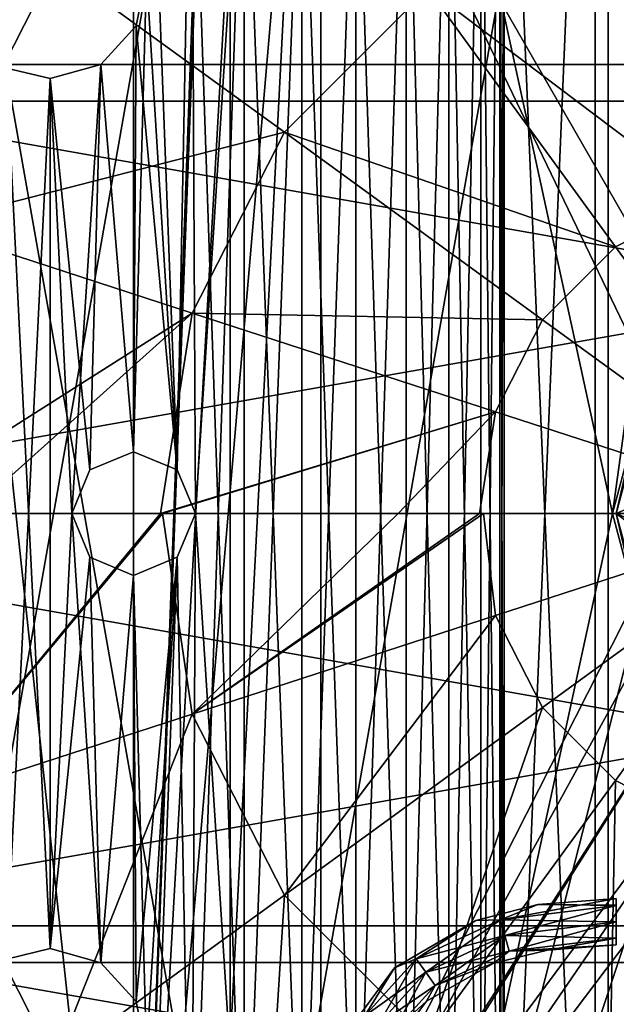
# Model space of a CAD drawing. Header units: millimetres. Extents: x -275 to 275, y -2132 to 836.
# Tile 56 of 83: x -20 to -5, y 549 to 574. Entities that reach past the tile are written whole.
import ezdxf

# ---------------------------------------------------------------- set-up
doc = ezdxf.new("R2010")
doc.units = ezdxf.units.MM
doc.header["$LTSCALE"] = 13.670324
for name, color, linetype in [('356', 7, 'CONTINUOUS'), ('359', 7, 'CONTINUOUS'), ('360', 7, 'CONTINUOUS'), ('361', 7, 'CONTINUOUS'), ('362', 7, 'CONTINUOUS'), ('363', 7, 'CONTINUOUS'), ('365', 7, 'CONTINUOUS'), ('366', 7, 'CONTINUOUS'), ('367', 7, 'CONTINUOUS'), ('380', 7, 'CONTINUOUS'), ('383', 7, 'CONTINUOUS'), ('403', 7, 'CONTINUOUS'), ('406', 7, 'CONTINUOUS'), ('409', 7, 'CONTINUOUS'), ('410', 7, 'CONTINUOUS'), ('411', 7, 'CONTINUOUS'), ('419', 7, 'CONTINUOUS'), ('425', 7, 'CONTINUOUS'), ('559', 7, 'CONTINUOUS'), ('562', 7, 'CONTINUOUS'), ('563', 7, 'CONTINUOUS'), ('566', 7, 'CONTINUOUS'), ('567', 7, 'CONTINUOUS')]:
    doc.layers.add(name, color=color, linetype=linetype)

msp = doc.modelspace()

# ---------------------------------------------------------------- linework, layer by layer
at = {"layer": '356', "linetype": 'CONTINUOUS'}
for points in [[(-26.045, 583.223, -940.478), (31.95, 572.997, -940.478), (-31.95, 572.997, -940.478), (-26.045, 583.223, -940.478)], [(26.045, 583.223, -940.478), (31.95, 572.997, -940.478), (-26.045, 583.223, -940.478), (26.045, 583.223, -940.478)], [(-31.95, 572.997, -940.478), (34, 561.368, -940.478), (-34, 561.368, -940.478), (-31.95, 572.997, -940.478)], [(31.95, 572.997, -940.478), (34, 561.368, -940.478), (-31.95, 572.997, -940.478), (31.95, 572.997, -940.478)], [(-34, 561.368, -940.478), (34, 561.368, -940.478), (31.95, 549.739, -940.478), (-34, 561.368, -940.478)], [(-31.95, 549.739, -940.478), (-34, 561.368, -940.478), (31.95, 549.739, -940.478), (-31.95, 549.739, -940.478)], [(-26.045, 539.513, -940.478), (-31.95, 549.739, -940.478), (26.045, 539.513, -940.478), (-26.045, 539.513, -940.478)], [(26.045, 539.513, -940.478), (-31.95, 549.739, -940.478), (31.95, 549.739, -940.478), (26.045, 539.513, -940.478)]]:
    msp.add_3dface(points, dxfattribs=at)
at = {"layer": '359', "linetype": 'CONTINUOUS'}
for points in [[(29.338, 572.046, -940.003), (-23.916, 581.436, -940.003), (-29.338, 572.046, -940.003), (29.338, 572.046, -940.003)], [(29.338, 572.046, -940.003), (23.916, 581.436, -940.003), (-23.916, 581.436, -940.003), (29.338, 572.046, -940.003)], [(-31.221, 561.368, -940.003), (31.221, 561.368, -940.003), (29.338, 572.046, -940.003), (-31.221, 561.368, -940.003)], [(-31.221, 561.368, -940.003), (29.338, 572.046, -940.003), (-29.338, 572.046, -940.003), (-31.221, 561.368, -940.003)], [(31.221, 561.368, -940.003), (-31.221, 561.368, -940.003), (-29.338, 550.69, -940.003), (31.221, 561.368, -940.003)], [(31.221, 561.368, -940.003), (-29.338, 550.69, -940.003), (29.338, 550.69, -940.003), (31.221, 561.368, -940.003)], [(-29.338, 550.69, -940.003), (-23.916, 541.3, -940.003), (23.916, 541.3, -940.003), (-29.338, 550.69, -940.003)], [(-29.338, 550.69, -940.003), (23.916, 541.3, -940.003), (29.338, 550.69, -940.003), (-29.338, 550.69, -940.003)]]:
    msp.add_3dface(points, dxfattribs=at)
at = {"layer": '360', "linetype": 'CONTINUOUS'}
for points in [[(-17.5, 532.789, -957.203), (-17.5, 589.947, -957.203), (-23.546, 589.429, -957.203), (-17.5, 532.789, -957.203)], [(-23.546, 533.307, -957.203), (-17.5, 532.789, -957.203), (-23.546, 589.429, -957.203), (-23.546, 533.307, -957.203)]]:
    msp.add_3dface(points, dxfattribs=at)
at = {"layer": '361', "linetype": 'CONTINUOUS'}
for points in [[(0, 598.361, -957.703), (-5.1, 561.368, -957.703), (-12.652, 596.13, -957.703), (0, 598.361, -957.703)], [(-4.417, 563.918, -957.703), (-5.1, 561.368, -957.703), (0, 598.361, -957.703), (-4.417, 563.918, -957.703)], [(-23.779, 589.706, -957.703), (-12.652, 596.13, -957.703), (-12.652, 526.605, -957.703), (-23.779, 589.706, -957.703)], [(-12.652, 596.13, -957.703), (-5.1, 561.368, -957.703), (-12.652, 526.605, -957.703), (-12.652, 596.13, -957.703)], [(-23.779, 533.029, -957.703), (-23.779, 589.706, -957.703), (-12.652, 526.605, -957.703), (-23.779, 533.029, -957.703)], [(-5.1, 561.368, -957.703), (-4.417, 558.818, -957.703), (-12.652, 526.605, -957.703), (-5.1, 561.368, -957.703)], [(-4.417, 558.818, -957.703), (-2.55, 556.951, -957.703), (-12.652, 526.605, -957.703), (-4.417, 558.818, -957.703)], [(-2.55, 556.951, -957.703), (0, 556.268, -957.703), (-12.652, 526.605, -957.703), (-2.55, 556.951, -957.703)], [(0, 556.268, -957.703), (0, 524.374, -957.703), (-12.652, 526.605, -957.703), (0, 556.268, -957.703)]]:
    msp.add_3dface(points, dxfattribs=at)
at = {"layer": '362', "linetype": 'CONTINUOUS'}
for points in [[(-5.1, 561.368, -957.703), (-4.417, 563.918, -957.703), (-5.1, 561.368, -957.203), (-5.1, 561.368, -957.703)], [(-5.1, 561.368, -957.203), (-4.417, 563.918, -957.703), (-4.417, 563.918, -957.203), (-5.1, 561.368, -957.203)]]:
    msp.add_3dface(points, dxfattribs=at)
at = {"layer": '363', "linetype": 'CONTINUOUS'}
for points in [[(-4.417, 558.818, -957.703), (-5.1, 561.368, -957.703), (-4.417, 558.818, -957.203), (-4.417, 558.818, -957.703)], [(-5.1, 561.368, -957.703), (-5.1, 561.368, -957.203), (-4.417, 558.818, -957.203), (-5.1, 561.368, -957.703)]]:
    msp.add_3dface(points, dxfattribs=at)
at = {"layer": '365', "linetype": 'CONTINUOUS'}
for points in [[(-5, 561.368, -961.203), (-5, 561.368, -957.203), (-4.33, 563.868, -957.203), (-5, 561.368, -961.203)], [(-4.33, 563.868, -961.203), (-5, 561.368, -961.203), (-4.33, 563.868, -957.203), (-4.33, 563.868, -961.203)]]:
    msp.add_3dface(points, dxfattribs=at)
at = {"layer": '366', "linetype": 'CONTINUOUS'}
for points in [[(-5, 561.368, -957.203), (-5, 561.368, -961.203), (-4.33, 558.868, -961.203), (-5, 561.368, -957.203)], [(-5, 561.368, -957.203), (-4.33, 558.868, -961.203), (-4.33, 558.868, -957.203), (-5, 561.368, -957.203)]]:
    msp.add_3dface(points, dxfattribs=at)
at = {"layer": '367', "linetype": 'CONTINUOUS'}
for points in [[(-5, 561.368, -961.203), (-4.33, 563.868, -961.203), (-2.853, 562.295, -961.203), (-5, 561.368, -961.203)], [(-2.853, 560.441, -961.203), (-5, 561.368, -961.203), (-2.853, 562.295, -961.203), (-2.853, 560.441, -961.203)], [(-4.33, 558.868, -961.203), (-5, 561.368, -961.203), (-1.763, 558.941, -961.203), (-4.33, 558.868, -961.203)], [(-1.763, 558.941, -961.203), (-5, 561.368, -961.203), (-2.853, 560.441, -961.203), (-1.763, 558.941, -961.203)]]:
    msp.add_3dface(points, dxfattribs=at)
at = {"layer": '380', "linetype": 'CONTINUOUS'}
for points in [[(-17.5, 589.947, -955.203), (-17.5, 532.789, -955.203), (-15.523, 586.863, -955.203), (-17.5, 589.947, -955.203)], [(-15.523, 586.863, -955.203), (-17.5, 532.789, -955.203), (-15.523, 585.318, -955.203), (-15.523, 586.863, -955.203)], [(-15.523, 585.318, -955.203), (-17.5, 532.789, -955.203), (-14.615, 584.068, -955.203), (-15.523, 585.318, -955.203)], [(-17.5, 532.789, -955.203), (-13.145, 583.59, -955.203), (-14.615, 584.068, -955.203), (-17.5, 532.789, -955.203)], [(-13.145, 583.59, -955.203), (-17.5, 532.789, -955.203), (-15.523, 537.418, -955.203), (-13.145, 583.59, -955.203)], [(-13.145, 583.59, -955.203), (-15.523, 537.418, -955.203), (-2.901, 562.31, -955.203), (-13.145, 583.59, -955.203)], [(13.145, 583.59, -955.203), (-13.145, 583.59, -955.203), (-1.793, 563.835, -955.203), (13.145, 583.59, -955.203)], [(-1.793, 563.835, -955.203), (-13.145, 583.59, -955.203), (-2.901, 562.31, -955.203), (-1.793, 563.835, -955.203)], [(-2.901, 562.31, -955.203), (-15.523, 537.418, -955.203), (-2.901, 560.425, -955.203), (-2.901, 562.31, -955.203)], [(-2.901, 560.425, -955.203), (-15.523, 537.418, -955.203), (-1.793, 558.9, -955.203), (-2.901, 560.425, -955.203)], [(-15.523, 537.418, -955.203), (-14.615, 538.668, -955.203), (-1.793, 558.9, -955.203), (-15.523, 537.418, -955.203)], [(-14.615, 538.668, -955.203), (0, 558.318, -955.203), (-1.793, 558.9, -955.203), (-14.615, 538.668, -955.203)], [(-13.145, 539.145, -955.203), (13.145, 539.145, -955.203), (1.793, 558.9, -955.203), (-13.145, 539.145, -955.203)], [(0, 558.318, -955.203), (-13.145, 539.145, -955.203), (1.793, 558.9, -955.203), (0, 558.318, -955.203)], [(-14.615, 538.668, -955.203), (-13.145, 539.145, -955.203), (0, 558.318, -955.203), (-14.615, 538.668, -955.203)]]:
    msp.add_3dface(points, dxfattribs=at)
at = {"layer": '383', "linetype": 'CONTINUOUS'}
for points in [[(-5, 561.368, -957.203), (-5.1, 561.368, -957.203), (-4.417, 563.918, -957.203), (-5, 561.368, -957.203)], [(-4.33, 563.868, -957.203), (-5, 561.368, -957.203), (-4.417, 563.918, -957.203), (-4.33, 563.868, -957.203)], [(-5.1, 561.368, -957.203), (-5, 561.368, -957.203), (-4.417, 558.818, -957.203), (-5.1, 561.368, -957.203)], [(-5, 561.368, -957.203), (-4.33, 558.868, -957.203), (-4.417, 558.818, -957.203), (-5, 561.368, -957.203)]]:
    msp.add_3dface(points, dxfattribs=at)
at = {"layer": '403', "linetype": 'CONTINUOUS'}
for points in [[(-17.5, 589.947, -957.203), (-17.5, 532.789, -957.203), (-17.5, 589.947, -955.203), (-17.5, 589.947, -957.203)], [(-17.5, 532.789, -957.203), (-17.5, 532.789, -955.203), (-17.5, 589.947, -955.203), (-17.5, 532.789, -957.203)]]:
    msp.add_3dface(points, dxfattribs=at)
at = {"layer": '406', "linetype": 'CONTINUOUS'}
for points in [[(-7.902, 586.361, -948.703), (-5.547, 592.31, -948.703), (-7.902, 536.375, -948.703), (-7.902, 586.361, -948.703)], [(-7.902, 536.375, -948.703), (-5.547, 592.31, -948.703), (-5.547, 530.426, -948.703), (-7.902, 536.375, -948.703)], [(-5.547, 530.426, -948.703), (-5.547, 592.31, -948.703), (-1.902, 590.986, -948.703), (-5.547, 530.426, -948.703)], [(-1.902, 589.75, -948.703), (-5.547, 530.426, -948.703), (-1.902, 590.986, -948.703), (-1.902, 589.75, -948.703)], [(-1.902, 532.986, -948.703), (-5.547, 530.426, -948.703), (-1.902, 589.75, -948.703), (-1.902, 532.986, -948.703)], [(-8.02, 584.951, -948.703), (-7.902, 586.361, -948.703), (-8.02, 537.785, -948.703), (-8.02, 584.951, -948.703)], [(-8.02, 537.785, -948.703), (-7.902, 586.361, -948.703), (-7.902, 536.375, -948.703), (-8.02, 537.785, -948.703)], [(-8.511, 583.623, -948.703), (-8.02, 584.951, -948.703), (-8.511, 539.113, -948.703), (-8.511, 583.623, -948.703)], [(-8.511, 539.113, -948.703), (-8.02, 584.951, -948.703), (-8.02, 537.785, -948.703), (-8.511, 539.113, -948.703)], [(-9.338, 582.475, -948.703), (-8.511, 583.623, -948.703), (-9.338, 540.261, -948.703), (-9.338, 582.475, -948.703)], [(-9.338, 540.261, -948.703), (-8.511, 583.623, -948.703), (-8.511, 539.113, -948.703), (-9.338, 540.261, -948.703)], [(-17.135, 582.678, -948.703), (-16.369, 562.499, -948.703), (-17.167, 575.33, -948.703), (-17.135, 582.678, -948.703)], [(-17.135, 582.678, -948.703), (-16.003, 581.686, -948.703), (-16.369, 562.499, -948.703), (-17.135, 582.678, -948.703)], [(-10.442, 581.589, -948.703), (-9.338, 582.475, -948.703), (-10.442, 541.146, -948.703), (-10.442, 581.589, -948.703)], [(-10.442, 541.146, -948.703), (-9.338, 582.475, -948.703), (-9.338, 540.261, -948.703), (-10.442, 541.146, -948.703)], [(-16.369, 562.499, -948.703), (-16.003, 581.686, -948.703), (-15.9, 561.368, -948.703), (-16.369, 562.499, -948.703)], [(-16.003, 581.686, -948.703), (-14.635, 581.056, -948.703), (-15.9, 561.368, -948.703), (-16.003, 581.686, -948.703)], [(-11.743, 581.031, -948.703), (-10.442, 581.589, -948.703), (-11.743, 541.704, -948.703), (-11.743, 581.031, -948.703)], [(-11.743, 541.704, -948.703), (-10.442, 581.589, -948.703), (-10.442, 541.146, -948.703), (-11.743, 541.704, -948.703)], [(-16.003, 541.05, -948.703), (-14.635, 581.056, -948.703), (-14.635, 541.679, -948.703), (-16.003, 541.05, -948.703)], [(-14.635, 581.056, -948.703), (-16.003, 541.05, -948.703), (-15.9, 561.368, -948.703), (-14.635, 581.056, -948.703)], [(-14.635, 581.056, -948.703), (-13.145, 580.84, -948.703), (-14.635, 541.679, -948.703), (-14.635, 581.056, -948.703)], [(-13.145, 580.84, -948.703), (-11.743, 581.031, -948.703), (-13.145, 541.895, -948.703), (-13.145, 580.84, -948.703)], [(-13.145, 541.895, -948.703), (-11.743, 581.031, -948.703), (-11.743, 541.704, -948.703), (-13.145, 541.895, -948.703)], [(-14.635, 541.679, -948.703), (-13.145, 580.84, -948.703), (-13.145, 541.895, -948.703), (-14.635, 541.679, -948.703)], [(-16.369, 562.499, -948.703), (-17.5, 562.968, -948.703), (-17.167, 575.33, -948.703), (-16.369, 562.499, -948.703)], [(-17.167, 575.33, -948.703), (-17.5, 562.968, -948.703), (-17.432, 573.999, -948.703), (-17.167, 575.33, -948.703)], [(-17.432, 573.999, -948.703), (-17.5, 562.968, -948.703), (-18.353, 573.002, -948.703), (-17.432, 573.999, -948.703)], [(-18.353, 573.002, -948.703), (-19.1, 561.368, -948.703), (-19.66, 572.634, -948.703), (-18.353, 573.002, -948.703)], [(-18.631, 562.499, -948.703), (-19.1, 561.368, -948.703), (-18.353, 573.002, -948.703), (-18.631, 562.499, -948.703)], [(-17.5, 562.968, -948.703), (-18.631, 562.499, -948.703), (-18.353, 573.002, -948.703), (-17.5, 562.968, -948.703)], [(-20.795, 572.906, -948.703), (-19.66, 572.634, -948.703), (-20.795, 549.829, -948.703), (-20.795, 572.906, -948.703)], [(-20.795, 549.829, -948.703), (-19.66, 572.634, -948.703), (-19.66, 550.102, -948.703), (-20.795, 549.829, -948.703)], [(-19.66, 572.634, -948.703), (-19.1, 561.368, -948.703), (-19.66, 550.102, -948.703), (-19.66, 572.634, -948.703)], [(-19.1, 561.368, -948.703), (-18.631, 560.236, -948.703), (-19.66, 550.102, -948.703), (-19.1, 561.368, -948.703)], [(-15.9, 561.368, -948.703), (-16.003, 541.05, -948.703), (-16.369, 560.236, -948.703), (-15.9, 561.368, -948.703)], [(-19.66, 550.102, -948.703), (-18.631, 560.236, -948.703), (-18.353, 549.734, -948.703), (-19.66, 550.102, -948.703)], [(-18.631, 560.236, -948.703), (-17.5, 559.768, -948.703), (-18.353, 549.734, -948.703), (-18.631, 560.236, -948.703)], [(-17.5, 559.768, -948.703), (-16.369, 560.236, -948.703), (-17.432, 548.737, -948.703), (-17.5, 559.768, -948.703)], [(-17.432, 548.737, -948.703), (-16.369, 560.236, -948.703), (-17.167, 547.406, -948.703), (-17.432, 548.737, -948.703)], [(-16.369, 560.236, -948.703), (-17.135, 540.058, -948.703), (-17.167, 547.406, -948.703), (-16.369, 560.236, -948.703)], [(-16.003, 541.05, -948.703), (-17.135, 540.058, -948.703), (-16.369, 560.236, -948.703), (-16.003, 541.05, -948.703)], [(-18.353, 549.734, -948.703), (-17.5, 559.768, -948.703), (-17.432, 548.737, -948.703), (-18.353, 549.734, -948.703)]]:
    msp.add_3dface(points, dxfattribs=at)
at = {"layer": '409', "linetype": 'CONTINUOUS'}
for points in [[(-7.902, 586.361, -947.203), (-5.547, 530.426, -947.203), (-5.547, 592.31, -947.203), (-7.902, 586.361, -947.203)], [(-5.547, 592.31, -947.203), (-5.547, 530.426, -947.203), (-1.902, 531.75, -947.203), (-5.547, 592.31, -947.203)], [(-1.902, 532.986, -947.203), (-5.547, 592.31, -947.203), (-1.902, 531.75, -947.203), (-1.902, 532.986, -947.203)], [(-5.547, 592.31, -947.203), (-1.902, 532.986, -947.203), (-1.902, 589.75, -947.203), (-5.547, 592.31, -947.203)], [(-8.02, 584.951, -947.203), (-7.902, 536.375, -947.203), (-7.902, 586.361, -947.203), (-8.02, 584.951, -947.203)], [(-7.902, 536.375, -947.203), (-5.547, 530.426, -947.203), (-7.902, 586.361, -947.203), (-7.902, 536.375, -947.203)], [(-8.511, 583.623, -947.203), (-8.02, 537.785, -947.203), (-8.02, 584.951, -947.203), (-8.511, 583.623, -947.203)], [(-8.02, 537.785, -947.203), (-7.902, 536.375, -947.203), (-8.02, 584.951, -947.203), (-8.02, 537.785, -947.203)], [(-9.338, 582.475, -947.203), (-8.511, 539.112, -947.203), (-8.511, 583.623, -947.203), (-9.338, 582.475, -947.203)], [(-8.511, 539.112, -947.203), (-8.02, 537.785, -947.203), (-8.511, 583.623, -947.203), (-8.511, 539.112, -947.203)], [(-16.369, 562.499, -947.203), (-17.135, 582.678, -947.203), (-17.167, 575.33, -947.203), (-16.369, 562.499, -947.203)], [(-16.003, 581.686, -947.203), (-17.135, 582.678, -947.203), (-16.369, 562.499, -947.203), (-16.003, 581.686, -947.203)], [(-10.442, 581.589, -947.203), (-9.338, 540.261, -947.203), (-9.338, 582.475, -947.203), (-10.442, 581.589, -947.203)], [(-9.338, 540.261, -947.203), (-8.511, 539.112, -947.203), (-9.338, 582.475, -947.203), (-9.338, 540.261, -947.203)], [(-15.9, 561.368, -947.203), (-16.003, 581.686, -947.203), (-16.369, 562.499, -947.203), (-15.9, 561.368, -947.203)], [(-16.003, 581.686, -947.203), (-14.635, 541.679, -947.203), (-14.635, 581.056, -947.203), (-16.003, 581.686, -947.203)], [(-14.635, 541.679, -947.203), (-16.003, 581.686, -947.203), (-15.9, 561.368, -947.203), (-14.635, 541.679, -947.203)], [(-11.743, 581.031, -947.203), (-10.442, 541.146, -947.203), (-10.442, 581.589, -947.203), (-11.743, 581.031, -947.203)], [(-10.442, 541.146, -947.203), (-9.338, 540.261, -947.203), (-10.442, 581.589, -947.203), (-10.442, 541.146, -947.203)], [(-14.635, 541.679, -947.203), (-13.145, 541.895, -947.203), (-14.635, 581.056, -947.203), (-14.635, 541.679, -947.203)], [(-14.635, 581.056, -947.203), (-13.145, 541.895, -947.203), (-13.145, 580.84, -947.203), (-14.635, 581.056, -947.203)], [(-13.145, 580.84, -947.203), (-11.743, 541.704, -947.203), (-11.743, 581.031, -947.203), (-13.145, 580.84, -947.203)], [(-11.743, 541.704, -947.203), (-10.442, 541.146, -947.203), (-11.743, 581.031, -947.203), (-11.743, 541.704, -947.203)], [(-13.145, 541.895, -947.203), (-11.743, 541.704, -947.203), (-13.145, 580.84, -947.203), (-13.145, 541.895, -947.203)], [(-17.432, 573.999, -947.203), (-16.369, 562.499, -947.203), (-17.167, 575.33, -947.203), (-17.432, 573.999, -947.203)], [(-18.353, 573.002, -947.203), (-17.5, 562.968, -947.203), (-17.432, 573.999, -947.203), (-18.353, 573.002, -947.203)], [(-17.5, 562.968, -947.203), (-16.369, 562.499, -947.203), (-17.432, 573.999, -947.203), (-17.5, 562.968, -947.203)], [(-19.66, 572.634, -947.203), (-18.631, 562.499, -947.203), (-18.353, 573.002, -947.203), (-19.66, 572.634, -947.203)], [(-18.631, 562.499, -947.203), (-17.5, 562.968, -947.203), (-18.353, 573.002, -947.203), (-18.631, 562.499, -947.203)], [(-19.66, 572.634, -947.203), (-20.795, 572.906, -947.203), (-19.66, 550.102, -947.203), (-19.66, 572.634, -947.203)], [(-19.66, 550.102, -947.203), (-20.795, 572.906, -947.203), (-20.795, 549.829, -947.203), (-19.66, 550.102, -947.203)], [(-19.1, 561.368, -947.203), (-18.631, 562.499, -947.203), (-19.66, 572.634, -947.203), (-19.1, 561.368, -947.203)], [(-19.1, 561.368, -947.203), (-19.66, 572.634, -947.203), (-19.66, 550.102, -947.203), (-19.1, 561.368, -947.203)], [(-18.353, 549.733, -947.203), (-19.1, 561.368, -947.203), (-19.66, 550.102, -947.203), (-18.353, 549.733, -947.203)], [(-18.631, 560.236, -947.203), (-19.1, 561.368, -947.203), (-18.353, 549.733, -947.203), (-18.631, 560.236, -947.203)], [(-16.369, 560.236, -947.203), (-16.003, 541.05, -947.203), (-15.9, 561.368, -947.203), (-16.369, 560.236, -947.203)], [(-16.003, 541.05, -947.203), (-14.635, 541.679, -947.203), (-15.9, 561.368, -947.203), (-16.003, 541.05, -947.203)], [(-17.5, 559.768, -947.203), (-18.631, 560.236, -947.203), (-18.353, 549.733, -947.203), (-17.5, 559.768, -947.203)], [(-16.369, 560.236, -947.203), (-17.5, 559.768, -947.203), (-17.167, 547.406, -947.203), (-16.369, 560.236, -947.203)], [(-17.135, 540.058, -947.203), (-16.369, 560.236, -947.203), (-17.167, 547.406, -947.203), (-17.135, 540.058, -947.203)], [(-17.135, 540.058, -947.203), (-16.003, 541.05, -947.203), (-16.369, 560.236, -947.203), (-17.135, 540.058, -947.203)], [(-17.432, 548.737, -947.203), (-17.5, 559.768, -947.203), (-18.353, 549.733, -947.203), (-17.432, 548.737, -947.203)], [(-17.167, 547.406, -947.203), (-17.5, 559.768, -947.203), (-17.432, 548.737, -947.203), (-17.167, 547.406, -947.203)]]:
    msp.add_3dface(points, dxfattribs=at)
at = {"layer": '410', "linetype": 'CONTINUOUS'}
for points in [[(-17.5, 562.968, -948.703), (-16.369, 562.499, -948.703), (-17.5, 562.968, -947.203), (-17.5, 562.968, -948.703)], [(-16.369, 562.499, -948.703), (-16.369, 562.499, -947.203), (-17.5, 562.968, -947.203), (-16.369, 562.499, -948.703)], [(-16.369, 562.499, -948.703), (-15.9, 561.368, -948.703), (-16.369, 562.499, -947.203), (-16.369, 562.499, -948.703)], [(-15.9, 561.368, -948.703), (-15.9, 561.368, -947.203), (-16.369, 562.499, -947.203), (-15.9, 561.368, -948.703)], [(-15.9, 561.368, -948.703), (-16.369, 560.236, -948.703), (-15.9, 561.368, -947.203), (-15.9, 561.368, -948.703)], [(-16.369, 560.236, -948.703), (-16.369, 560.236, -947.203), (-15.9, 561.368, -947.203), (-16.369, 560.236, -948.703)], [(-16.369, 560.236, -948.703), (-17.5, 559.768, -948.703), (-16.369, 560.236, -947.203), (-16.369, 560.236, -948.703)], [(-17.5, 559.768, -948.703), (-17.5, 559.768, -947.203), (-16.369, 560.236, -947.203), (-17.5, 559.768, -948.703)]]:
    msp.add_3dface(points, dxfattribs=at)
at = {"layer": '411', "linetype": 'CONTINUOUS'}
for points in [[(-18.631, 562.499, -948.703), (-17.5, 562.968, -948.703), (-18.631, 562.499, -947.203), (-18.631, 562.499, -948.703)], [(-17.5, 562.968, -948.703), (-17.5, 562.968, -947.203), (-18.631, 562.499, -947.203), (-17.5, 562.968, -948.703)], [(-19.1, 561.368, -948.703), (-18.631, 562.499, -948.703), (-19.1, 561.368, -947.203), (-19.1, 561.368, -948.703)], [(-18.631, 562.499, -948.703), (-18.631, 562.499, -947.203), (-19.1, 561.368, -947.203), (-18.631, 562.499, -948.703)], [(-18.631, 560.236, -948.703), (-19.1, 561.368, -948.703), (-18.631, 560.236, -947.203), (-18.631, 560.236, -948.703)], [(-19.1, 561.368, -948.703), (-19.1, 561.368, -947.203), (-18.631, 560.236, -947.203), (-19.1, 561.368, -948.703)], [(-17.5, 559.768, -948.703), (-18.631, 560.236, -948.703), (-17.5, 559.768, -947.203), (-17.5, 559.768, -948.703)], [(-17.5, 559.768, -947.203), (-18.631, 560.236, -948.703), (-18.631, 560.236, -947.203), (-17.5, 559.768, -947.203)]]:
    msp.add_3dface(points, dxfattribs=at)
at = {"layer": '419', "linetype": 'CONTINUOUS'}
for points in [[(-17.167, 575.33, -948.703), (-17.432, 573.999, -948.703), (-17.167, 575.33, -947.203), (-17.167, 575.33, -948.703)], [(-17.432, 573.999, -948.703), (-17.432, 573.999, -947.203), (-17.167, 575.33, -947.203), (-17.432, 573.999, -948.703)], [(-17.432, 573.999, -948.703), (-18.353, 573.002, -948.703), (-17.432, 573.999, -947.203), (-17.432, 573.999, -948.703)], [(-18.353, 573.002, -948.703), (-18.353, 573.002, -947.203), (-17.432, 573.999, -947.203), (-18.353, 573.002, -948.703)], [(-18.353, 573.002, -948.703), (-19.66, 572.634, -948.703), (-18.353, 573.002, -947.203), (-18.353, 573.002, -948.703)], [(-19.66, 572.634, -948.703), (-19.66, 572.634, -947.203), (-18.353, 573.002, -947.203), (-19.66, 572.634, -948.703)], [(-19.66, 572.634, -948.703), (-20.795, 572.906, -948.703), (-19.66, 572.634, -947.203), (-19.66, 572.634, -948.703)], [(-20.795, 572.906, -948.703), (-20.795, 572.906, -947.203), (-19.66, 572.634, -947.203), (-20.795, 572.906, -948.703)]]:
    msp.add_3dface(points, dxfattribs=at)
at = {"layer": '425', "linetype": 'CONTINUOUS'}
for points in [[(-20.795, 549.829, -948.703), (-19.66, 550.102, -948.703), (-20.795, 549.829, -947.203), (-20.795, 549.829, -948.703)], [(-19.66, 550.102, -948.703), (-19.66, 550.102, -947.203), (-20.795, 549.829, -947.203), (-19.66, 550.102, -948.703)], [(-19.66, 550.102, -948.703), (-18.353, 549.734, -948.703), (-19.66, 550.102, -947.203), (-19.66, 550.102, -948.703)], [(-18.353, 549.734, -948.703), (-18.353, 549.733, -947.203), (-19.66, 550.102, -947.203), (-18.353, 549.734, -948.703)], [(-18.353, 549.734, -948.703), (-17.432, 548.737, -948.703), (-18.353, 549.733, -947.203), (-18.353, 549.734, -948.703)], [(-17.432, 548.737, -948.703), (-17.432, 548.737, -947.203), (-18.353, 549.733, -947.203), (-17.432, 548.737, -948.703)], [(-17.432, 548.737, -948.703), (-17.167, 547.406, -948.703), (-17.432, 548.737, -947.203), (-17.432, 548.737, -948.703)], [(-17.167, 547.406, -948.703), (-17.167, 547.406, -947.203), (-17.432, 548.737, -947.203), (-17.167, 547.406, -948.703)]]:
    msp.add_3dface(points, dxfattribs=at)
at = {"layer": '559', "linetype": 'CONTINUOUS'}
for points in [[(-5.209, 531.824, -939.503), (-15, 535.387, -939.503), (-5.209, 590.912, -939.503), (-5.209, 531.824, -939.503)], [(-5.209, 590.912, -939.503), (-15, 535.387, -939.503), (-15, 587.349, -939.503), (-5.209, 590.912, -939.503)], [(5.209, 531.824, -939.503), (-5.209, 531.824, -939.503), (5.209, 590.912, -939.503), (5.209, 531.824, -939.503)], [(5.209, 590.912, -939.503), (-5.209, 531.824, -939.503), (-5.209, 590.912, -939.503), (5.209, 590.912, -939.503)], [(-15, 535.387, -939.503), (-22.981, 542.084, -939.503), (-15, 587.349, -939.503), (-15, 535.387, -939.503)], [(-15, 587.349, -939.503), (-22.981, 542.084, -939.503), (-22.981, 580.651, -939.503), (-15, 587.349, -939.503)]]:
    msp.add_3dface(points, dxfattribs=at)
at = {"layer": '562', "linetype": 'CONTINUOUS'}
for points in [[(-22.981, 580.651, -938.503), (-28.191, 571.628, -938.503), (-19.548, 575.57, -932.065), (-22.981, 580.651, -938.503)], [(-5.194, 577.352, -926.962), (0, 569.911, -923.606), (0, 578.175, -926.962), (-5.194, 577.352, -926.962)], [(-9.879, 574.965, -926.962), (-2.64, 569.493, -923.606), (-5.194, 577.352, -926.962), (-9.879, 574.965, -926.962)], [(-2.64, 569.493, -923.606), (0, 569.911, -923.606), (-5.194, 577.352, -926.962), (-2.64, 569.493, -923.606)], [(-28.191, 571.628, -938.503), (-22.98, 568.834, -932.065), (-19.548, 575.57, -932.065), (-28.191, 571.628, -938.503)], [(-22.98, 568.834, -932.065), (-13.597, 571.247, -926.962), (-19.548, 575.57, -932.065), (-22.98, 568.834, -932.065)], [(-13.597, 571.247, -926.962), (-9.879, 574.965, -926.962), (-19.548, 575.57, -932.065), (-13.597, 571.247, -926.962)], [(-13.597, 571.247, -926.962), (-5.021, 568.279, -923.606), (-9.879, 574.965, -926.962), (-13.597, 571.247, -926.962)], [(-5.021, 568.279, -923.606), (-2.64, 569.493, -923.606), (-9.879, 574.965, -926.962), (-5.021, 568.279, -923.606)], [(-15.984, 566.561, -926.962), (-13.597, 571.247, -926.962), (-22.98, 568.834, -932.065), (-15.984, 566.561, -926.962)], [(-15.984, 566.561, -926.962), (-6.911, 566.389, -923.606), (-13.597, 571.247, -926.962), (-15.984, 566.561, -926.962)], [(-6.911, 566.389, -923.606), (-5.021, 568.279, -923.606), (-13.597, 571.247, -926.962), (-6.911, 566.389, -923.606)], [(-5.021, 568.279, -923.606), (0, 561.368, -922.403), (-2.64, 569.493, -923.606), (-5.021, 568.279, -923.606)], [(-24.163, 561.368, -932.065), (-15.984, 566.561, -926.962), (-22.98, 568.834, -932.065), (-24.163, 561.368, -932.065)], [(-6.911, 566.389, -923.606), (0, 561.368, -922.403), (-5.021, 568.279, -923.606), (-6.911, 566.389, -923.606)], [(-21.768, 561.368, -930.134), (-15.984, 566.561, -926.962), (-24.163, 561.368, -932.065), (-21.768, 561.368, -930.134)], [(-16.807, 561.368, -926.962), (-15.984, 566.561, -926.962), (-21.768, 561.368, -930.134), (-16.807, 561.368, -926.962)], [(-16.807, 561.368, -926.962), (-8.125, 564.008, -923.606), (-15.984, 566.561, -926.962), (-16.807, 561.368, -926.962)], [(-8.125, 564.008, -923.606), (-6.911, 566.389, -923.606), (-15.984, 566.561, -926.962), (-8.125, 564.008, -923.606)], [(-8.125, 564.008, -923.606), (0, 561.368, -922.403), (-6.911, 566.389, -923.606), (-8.125, 564.008, -923.606)], [(-16.75, 561.368, -926.931), (-8.125, 564.008, -923.606), (-16.807, 561.368, -926.962), (-16.75, 561.368, -926.931)], [(-10.65, 561.368, -924.255), (-8.125, 564.008, -923.606), (-16.75, 561.368, -926.931), (-10.65, 561.368, -924.255)], [(-8.542, 561.368, -923.606), (-8.125, 564.008, -923.606), (-10.65, 561.368, -924.255), (-8.542, 561.368, -923.606)], [(-8.542, 561.368, -923.606), (0, 561.368, -922.403), (-8.125, 564.008, -923.606), (-8.542, 561.368, -923.606)], [(-8.439, 561.368, -923.578), (0, 561.368, -922.403), (-8.542, 561.368, -923.606), (-8.439, 561.368, -923.578)]]:
    msp.add_3dface(points, dxfattribs=at)
at = {"layer": '563', "linetype": 'CONTINUOUS'}
for points in [[(-16.75, 561.368, -926.931), (-16.807, 561.368, -926.962), (-22.98, 553.901, -932.065), (-16.75, 561.368, -926.931)], [(-15.984, 556.174, -926.962), (-16.75, 561.368, -926.931), (-22.98, 553.901, -932.065), (-15.984, 556.174, -926.962)], [(-16.807, 561.368, -926.962), (-21.768, 561.368, -930.134), (-22.98, 553.901, -932.065), (-16.807, 561.368, -926.962)], [(-10.65, 561.368, -924.255), (-16.75, 561.368, -926.931), (-15.984, 556.174, -926.962), (-10.65, 561.368, -924.255)], [(-8.439, 561.368, -923.578), (-8.542, 561.368, -923.606), (-15.984, 556.174, -926.962), (-8.439, 561.368, -923.578)], [(-8.125, 558.728, -923.606), (-8.439, 561.368, -923.578), (-15.984, 556.174, -926.962), (-8.125, 558.728, -923.606)], [(-8.542, 561.368, -923.606), (-10.65, 561.368, -924.255), (-15.984, 556.174, -926.962), (-8.542, 561.368, -923.606)], [(0, 561.368, -922.403), (-8.439, 561.368, -923.578), (-8.125, 558.728, -923.606), (0, 561.368, -922.403)], [(-6.911, 556.346, -923.606), (0, 561.368, -922.403), (-8.125, 558.728, -923.606), (-6.911, 556.346, -923.606)], [(-5.021, 554.456, -923.606), (0, 561.368, -922.403), (-6.911, 556.346, -923.606), (-5.021, 554.456, -923.606)], [(-2.64, 553.243, -923.606), (0, 561.368, -922.403), (-5.021, 554.456, -923.606), (-2.64, 553.243, -923.606)], [(-13.597, 551.489, -926.962), (-8.125, 558.728, -923.606), (-15.984, 556.174, -926.962), (-13.597, 551.489, -926.962)], [(-6.911, 556.346, -923.606), (-8.125, 558.728, -923.606), (-13.597, 551.489, -926.962), (-6.911, 556.346, -923.606)], [(-19.548, 547.166, -932.065), (-15.984, 556.174, -926.962), (-22.98, 553.901, -932.065), (-19.548, 547.166, -932.065)], [(-13.597, 551.489, -926.962), (-15.984, 556.174, -926.962), (-19.548, 547.166, -932.065), (-13.597, 551.489, -926.962)], [(-9.879, 547.771, -926.962), (-6.911, 556.346, -923.606), (-13.597, 551.489, -926.962), (-9.879, 547.771, -926.962)], [(-5.021, 554.456, -923.606), (-6.911, 556.346, -923.606), (-9.879, 547.771, -926.962), (-5.021, 554.456, -923.606)], [(-5.194, 545.383, -926.962), (-5.021, 554.456, -923.606), (-9.879, 547.771, -926.962), (-5.194, 545.383, -926.962)], [(-2.64, 553.243, -923.606), (-5.021, 554.456, -923.606), (-5.194, 545.383, -926.962), (-2.64, 553.243, -923.606)], [(-28.191, 551.107, -938.503), (-19.548, 547.166, -932.065), (-22.98, 553.901, -932.065), (-28.191, 551.107, -938.503)], [(0, 544.561, -926.962), (-2.64, 553.243, -923.606), (-5.194, 545.383, -926.962), (0, 544.561, -926.962)], [(-14.202, 541.82, -932.065), (-13.597, 551.489, -926.962), (-19.548, 547.166, -932.065), (-14.202, 541.82, -932.065)], [(-9.879, 547.771, -926.962), (-13.597, 551.489, -926.962), (-14.202, 541.82, -932.065), (-9.879, 547.771, -926.962)], [(-28.191, 551.107, -938.503), (-22.981, 542.084, -938.503), (-19.548, 547.166, -932.065), (-28.191, 551.107, -938.503)]]:
    msp.add_3dface(points, dxfattribs=at)
at = {"layer": '566', "linetype": 'CONTINUOUS'}
for points in [[(-5, 551.399, -952.203), (-7.034, 551.241, -952.203), (-5, 551.226, -951.781), (-5, 551.399, -952.203)], [(-8.635, 550.831, -952.203), (-7.999, 550.846, -951.776), (-7.034, 551.241, -952.203), (-8.635, 550.831, -952.203)], [(-7.999, 550.846, -951.776), (-5, 551.221, -951.776), (-7.034, 551.241, -952.203), (-7.999, 550.846, -951.776)], [(-7.999, 550.846, -951.776), (-5, 550.799, -951.603), (-5, 551.221, -951.776), (-7.999, 550.846, -951.776)], [(-7.034, 551.241, -952.203), (-5, 551.221, -951.776), (-5, 551.226, -951.781), (-7.034, 551.241, -952.203)], [(-10.745, 549.608, -952.203), (-10.182, 549.835, -951.776), (-8.635, 550.831, -952.203), (-10.745, 549.608, -952.203)], [(-10.182, 549.835, -951.776), (-7.886, 550.439, -951.603), (-7.999, 550.846, -951.776), (-10.182, 549.835, -951.776)], [(-10.182, 549.835, -951.776), (-7.999, 550.846, -951.776), (-8.635, 550.831, -952.203), (-10.182, 549.835, -951.776)], [(-7.886, 550.439, -951.603), (-5, 550.799, -951.603), (-7.999, 550.846, -951.776), (-7.886, 550.439, -951.603)], [(-7.886, 550.439, -951.603), (-5, 550.376, -951.777), (-5, 550.799, -951.603), (-7.886, 550.439, -951.603)], [(-9.935, 549.492, -951.603), (-7.886, 550.439, -951.603), (-10.182, 549.835, -951.776), (-9.935, 549.492, -951.603)], [(-9.935, 549.492, -951.603), (-7.773, 550.033, -951.777), (-7.886, 550.439, -951.603), (-9.935, 549.492, -951.603)], [(-7.773, 550.033, -951.777), (-5, 550.376, -951.777), (-7.886, 550.439, -951.603), (-7.773, 550.033, -951.777)], [(-5, 550.376, -951.777), (-7.773, 550.033, -951.777), (-5, 550.199, -952.203), (-5, 550.376, -951.777)], [(-9.688, 549.149, -951.777), (-7.773, 550.033, -951.777), (-9.935, 549.492, -951.603), (-9.688, 549.149, -951.777)], [(-7.773, 550.033, -951.777), (-9.688, 549.149, -951.777), (-8.169, 549.723, -952.203), (-7.773, 550.033, -951.777)], [(-6.785, 550.065, -952.203), (-7.773, 550.033, -951.777), (-8.169, 549.723, -952.203), (-6.785, 550.065, -952.203)], [(-5, 550.199, -952.203), (-7.773, 550.033, -951.777), (-6.785, 550.065, -952.203), (-5, 550.199, -952.203)], [(-11.522, 548.355, -951.776), (-9.935, 549.492, -951.603), (-10.182, 549.835, -951.776), (-11.522, 548.355, -951.776)], [(-11.522, 548.355, -951.776), (-10.182, 549.835, -951.776), (-10.745, 549.608, -952.203), (-11.522, 548.355, -951.776)], [(-11.833, 548.126, -952.203), (-11.522, 548.355, -951.776), (-10.745, 549.608, -952.203), (-11.833, 548.126, -952.203)], [(-8.169, 549.723, -952.203), (-9.688, 549.149, -951.777), (-9.912, 548.744, -952.203), (-8.169, 549.723, -952.203)], [(-11.152, 548.153, -951.603), (-9.935, 549.492, -951.603), (-11.522, 548.355, -951.776), (-11.152, 548.153, -951.603)], [(-11.152, 548.153, -951.603), (-9.688, 549.149, -951.777), (-9.935, 549.492, -951.603), (-11.152, 548.153, -951.603)], [(-10.781, 547.951, -951.777), (-9.688, 549.149, -951.777), (-11.152, 548.153, -951.603), (-10.781, 547.951, -951.777)], [(-9.688, 549.149, -951.777), (-10.781, 547.951, -951.777), (-9.912, 548.744, -952.203), (-9.688, 549.149, -951.777)], [(-9.912, 548.744, -952.203), (-10.781, 547.951, -951.777), (-10.74, 547.63, -952.203), (-9.912, 548.744, -952.203)]]:
    msp.add_3dface(points, dxfattribs=at)
at = {"layer": '567', "linetype": 'CONTINUOUS'}
for points in [[(-7.034, 551.241, -952.203), (-5, 551.399, -952.203), (-8, 550.847, -952.628), (-7.034, 551.241, -952.203)], [(-8, 550.847, -952.628), (-5, 551.399, -952.203), (-5, 551.222, -952.628), (-8, 550.847, -952.628)], [(-8.635, 550.831, -952.203), (-7.034, 551.241, -952.203), (-8, 550.847, -952.628), (-8.635, 550.831, -952.203)], [(-8, 550.847, -952.628), (-5, 551.222, -952.628), (-7.886, 550.44, -952.803), (-8, 550.847, -952.628)], [(-7.886, 550.44, -952.803), (-5, 551.222, -952.628), (-5, 550.8, -952.803), (-7.886, 550.44, -952.803)], [(-10.745, 549.608, -952.203), (-8.635, 550.831, -952.203), (-10.182, 549.835, -952.628), (-10.745, 549.608, -952.203)], [(-10.182, 549.835, -952.628), (-8.635, 550.831, -952.203), (-8, 550.847, -952.628), (-10.182, 549.835, -952.628)], [(-10.182, 549.835, -952.628), (-8, 550.847, -952.628), (-9.935, 549.493, -952.803), (-10.182, 549.835, -952.628)], [(-9.935, 549.493, -952.803), (-8, 550.847, -952.628), (-7.886, 550.44, -952.803), (-9.935, 549.493, -952.803)], [(-7.886, 550.44, -952.803), (-5, 550.8, -952.803), (-7.773, 550.033, -952.629), (-7.886, 550.44, -952.803)], [(-7.773, 550.033, -952.629), (-5, 550.8, -952.803), (-5, 550.377, -952.629), (-7.773, 550.033, -952.629)], [(-9.935, 549.493, -952.803), (-7.886, 550.44, -952.803), (-9.688, 549.15, -952.629), (-9.935, 549.493, -952.803)], [(-9.688, 549.15, -952.629), (-7.886, 550.44, -952.803), (-7.773, 550.033, -952.629), (-9.688, 549.15, -952.629)], [(-6.785, 550.065, -952.203), (-7.773, 550.033, -952.629), (-5, 550.377, -952.629), (-6.785, 550.065, -952.203)], [(-6.785, 550.065, -952.203), (-5, 550.377, -952.629), (-5, 550.372, -952.624), (-6.785, 550.065, -952.203)], [(-5, 550.199, -952.203), (-6.785, 550.065, -952.203), (-5, 550.372, -952.624), (-5, 550.199, -952.203)], [(-8.169, 549.723, -952.203), (-9.688, 549.15, -952.629), (-7.773, 550.033, -952.629), (-8.169, 549.723, -952.203)], [(-6.785, 550.065, -952.203), (-8.169, 549.723, -952.203), (-7.773, 550.033, -952.629), (-6.785, 550.065, -952.203)], [(-11.523, 548.356, -952.628), (-10.745, 549.608, -952.203), (-10.182, 549.835, -952.628), (-11.523, 548.356, -952.628)], [(-11.523, 548.356, -952.628), (-10.182, 549.835, -952.628), (-11.152, 548.153, -952.803), (-11.523, 548.356, -952.628)], [(-11.152, 548.153, -952.803), (-10.182, 549.835, -952.628), (-9.935, 549.493, -952.803), (-11.152, 548.153, -952.803)], [(-11.833, 548.126, -952.203), (-10.745, 549.608, -952.203), (-11.523, 548.356, -952.628), (-11.833, 548.126, -952.203)], [(-8.169, 549.723, -952.203), (-9.912, 548.744, -952.203), (-9.688, 549.15, -952.629), (-8.169, 549.723, -952.203)], [(-11.152, 548.153, -952.803), (-9.935, 549.493, -952.803), (-10.782, 547.951, -952.629), (-11.152, 548.153, -952.803)], [(-10.782, 547.951, -952.629), (-9.935, 549.493, -952.803), (-9.688, 549.15, -952.629), (-10.782, 547.951, -952.629)], [(-9.912, 548.744, -952.203), (-10.782, 547.951, -952.629), (-9.688, 549.15, -952.629), (-9.912, 548.744, -952.203)], [(-9.912, 548.744, -952.203), (-10.74, 547.63, -952.203), (-10.782, 547.951, -952.629), (-9.912, 548.744, -952.203)]]:
    msp.add_3dface(points, dxfattribs=at)

doc.saveas('drawing.dxf')
